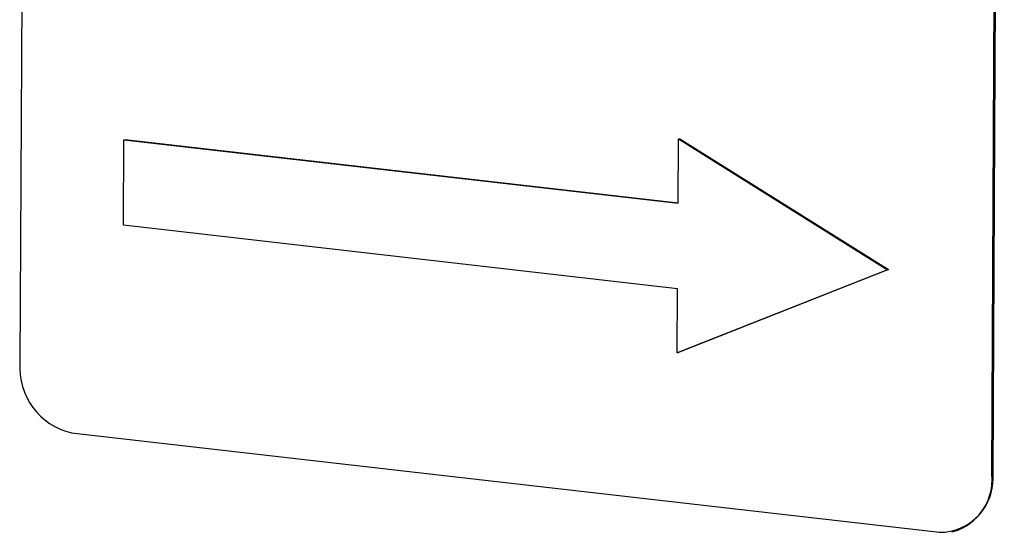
# Model space of a CAD drawing. Header units: millimetres. Extents: x 0 to 2100, y 0 to 1485.
# Tile 33 of 44: x 1688 to 1711, y 1201 to 1213. Entities that reach past the tile are written whole.
import ezdxf

# ---------------------------------------------------------------- set-up
doc = ezdxf.new("R2010")
doc.units = ezdxf.units.MM
doc.header["$LTSCALE"] = 5

msp = doc.modelspace()

# ---------------------------------------------------------------- linework, layer by layer
at = {"color": 7, "linetype": 'Continuous', "lineweight": 25}
for p, q in [((1688.451, 1253.31), (1688.191, 1204.842)), ((1710.649, 1202.268), (1710.909, 1250.737)), ((1710.679, 1202.274), (1710.939, 1250.742)), ((1690.586, 1208.022), (1690.597, 1210)), ((1690.597, 1210), (1690.626, 1210.006)), ((1690.597, 1210), (1703.401, 1208.533)), ((1690.626, 1210.006), (1703.401, 1208.542)), ((1703.401, 1208.533), (1703.409, 1210.017)), ((1703.409, 1210.017), (1703.439, 1210.023)), ((1703.409, 1210.017), (1708.237, 1206.99)), ((1703.439, 1210.023), (1708.267, 1206.995)), ((1703.391, 1206.555), (1690.586, 1208.022)), ((1708.237, 1206.99), (1703.383, 1205.071)), ((1708.267, 1206.995), (1703.413, 1205.077)), ((1708.237, 1206.99), (1708.267, 1206.995)), ((1703.383, 1205.071), (1703.391, 1206.555)), ((1703.383, 1205.071), (1703.413, 1205.077)), ((1689.386, 1203.22), (1709.438, 1200.923)), ((1709.729, 1200.933), (1709.759, 1200.939))]:
    msp.add_line(p, q, dxfattribs=at)
at = {"color": 8, "linetype": 'Continuous', "lineweight": 18}
msp.add_line((1710.649, 1202.268), (1710.679, 1202.274), dxfattribs=at)
at = {"color": 7, "linetype": 'Continuous', "lineweight": 25}
for centre, radius, start, end in [((1689.74, 1204.732), 1.553, 175.9503, 256.8331), ((1709.451, 1202.129), 1.206, 269.3732, 6.6617), ((1709.382, 1202.183), 1.3, 286.83, 4.0154)]:
    msp.add_arc(centre, radius, start, end, dxfattribs=at)

doc.saveas('drawing.dxf')
